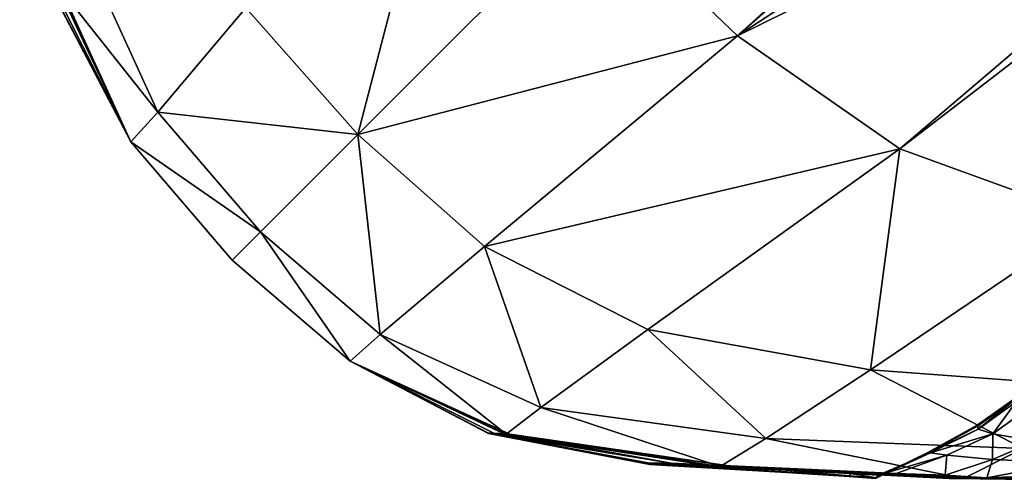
# Model space of a CAD drawing. Header units: millimetres. Extents: x -450 to 450, y -650 to 650.
# Tile 1 of 256: x -450.06 to -436.02, y -650.17 to -643.6. Entities that reach past the tile are written whole.
import ezdxf

# ---------------------------------------------------------------- set-up
doc = ezdxf.new("R2010")
doc.units = ezdxf.units.MM
doc.layers.add('W', color=7, linetype='Continuous', true_color=0x06873a)

msp = doc.modelspace()

# ---------------------------------------------------------------- meshes
at = {"layer": 'W', "color": 46, "true_color": 0x876e08}
mesh = msp.add_polyface(dxfattribs=at)
corners = [(-411.182, -625.17, 313.533), (-413.18, -620.326, 313.533), (-439.823, -643.829, 313.533), (-437.509, -645.439, 313.533), (-415.954, -615.954, 313.533), (-441.871, -641.871, 313.533), (-407.085, -633.23, 313.533), (-431.766, -647.141, 313.533), (-429.085, -647.249, 313.533), (-409.144, -629.363, 313.533), (-434.749, -646.442, 313.533), (-435.836, -648.976, 288.42), (-428.081, -642.366, 286.044), (-428.085, -642.381, 288.983), (-435.836, -648.976, 261.385), (-428.081, -642.366, 259.332), (-431.095, -649.202, 301.505), (-423.329, -642.575, 298.964), (-420.815, -642.564, 299.265), (-427.919, -642.504, 293.316), (-427.355, -642.624, 295.144), (-435.092, -649.256, 297.644), (-426.422, -642.701, 296.753), (-434.148, -649.33, 299.267), (-428.081, -642.366, 158.517), (-428.081, -642.366, 205.664), (-435.836, -648.976, 206.831), (-435.836, -648.976, 158.517), (-405.824, -623.363, 202.292), (-405.824, -623.363, 158.517), (-428.097, -642.425, 291.335), (-435.85, -649.046, 293.787), (-435.668, -649.134, 295.798), (-405.814, -623.369, 282.258), (-425.139, -642.653, 298.077), (-432.86, -649.273, 300.611), (-405.824, -623.363, 279.339), (-420.326, -613.18, 313.533), (-443.829, -639.823, 313.533), (-429.824, -638.889, 3.5), (-437.509, -645.439, 3.5), (-439.823, -643.829, 3.5), (-432.188, -636.863, 3.5), (-441.871, -641.871, 3.5), (-434.534, -634.534, 3.5), (-427.53, -643.644, 3.5), (-421.925, -641.617, 3.5), (-429.085, -647.249, 3.5), (-431.766, -647.141, 3.5), (-418.33, -641.718, 3.5), (-425.996, -647.314, 3.5), (-427.438, -640.325, 3.5), (-434.749, -646.442, 3.5), (-428.085, -642.381, 28.05), (-428.081, -642.366, 30.989), (-435.836, -648.976, 28.614), (-428.081, -642.366, 57.701), (-435.836, -648.976, 55.648), (-420.815, -642.564, 17.769), (-423.329, -642.575, 18.069), (-431.095, -649.201, 15.529), (-434.148, -649.329, 17.766), (-426.422, -642.701, 20.28), (-427.355, -642.624, 21.889), (-435.092, -649.256, 19.39), (-427.919, -642.504, 23.717), (-428.081, -642.366, 111.37), (-435.836, -648.976, 110.202), (-405.824, -623.363, 114.742), (-435.668, -649.134, 21.236), (-428.097, -642.425, 25.698), (-435.85, -649.046, 23.246), (-405.814, -623.369, 34.775), (-425.139, -642.653, 18.957), (-432.86, -649.273, 16.423), (-405.824, -623.363, 37.694), (-436.863, -632.188, 3.5), (-423.719, -618.614, 3.5), (-413.541, -627.442, 3.5), (-416.009, -625.864, 3.5), (-418.614, -623.719, 3.5), (-421.228, -621.228, 3.5)]
mesh.append_faces([[corners[k] for k in face] for face in [(0, 1, 2), (2, 3, 0), (1, 4, 5), (5, 2, 1), (6, 7, 8), (9, 10, 7), (0, 3, 10), (11, 12, 13), (14, 15, 12), (16, 17, 18), (19, 20, 21), (20, 22, 23), (24, 25, 26), (26, 27, 24), (25, 15, 14), (14, 26, 25), (15, 25, 28), (25, 24, 29), (13, 30, 31), (30, 19, 32), (30, 13, 33), (22, 34, 35), (34, 17, 16), (33, 13, 12), (36, 12, 15), (37, 38, 5), (39, 40, 41), (41, 42, 39), (43, 44, 42), (45, 46, 47), (47, 48, 45), (46, 49, 50), (50, 47, 46), (39, 51, 52), (52, 40, 39), (51, 45, 48), (48, 52, 51), (53, 54, 55), (54, 56, 57), (58, 59, 60), (61, 62, 63), (64, 63, 65), (57, 56, 66), (66, 67, 57), (24, 27, 67), (67, 66, 24), (68, 66, 56), (29, 24, 66), (69, 65, 70), (71, 70, 53), (72, 53, 70), (60, 59, 73), (74, 73, 62), (56, 54, 75), (54, 53, 72), (44, 76, 77), (45, 51, 78), (51, 39, 79), (39, 42, 80), (80, 79, 39), (42, 44, 81), (81, 80, 42)]], dxfattribs={"vtx2": -1, "color": 46})
mesh = msp.add_polyface(dxfattribs=at)
corners = [(-437.925, -648.591, 313.533), (-439.418, -649.572, 313.533), (-435.751, -649.715, 313.533), (-441.099, -648.018, 313.533), (-442.626, -649.129, 313.533), (-443.122, -649.507, 313.533), (-440.069, -649.969, 313.533), (-445.234, -645.234, 313.533), (-443.429, -646.832, 313.533), (-439.823, -643.829, 313.533), (-441.871, -641.871, 313.533), (-437.509, -645.439, 313.533), (-436.404, -649.38, 261.543), (-436.404, -649.38, 288.651), (-437.099, -649.766, 288.923), (-437.099, -649.766, 261.75), (-436.401, -649.394, 291.672), (-437.092, -649.769, 291.974), (-434.749, -646.442, 313.533), (-444.915, -648.087, 313.533), (-435.84, -648.994, 291.398), (-435.836, -648.976, 288.42), (-436.404, -649.38, 158.517), (-436.404, -649.38, 206.911), (-437.099, -649.766, 207.023), (-437.099, -649.766, 158.517), (-435.836, -648.976, 206.831), (-435.836, -648.976, 158.517), (-436.392, -649.436, 294.048), (-437.071, -649.777, 294.34), (-436.182, -649.506, 296.03), (-440.768, -649.924, 298.653), (-443.297, -649.496, 299.242), (-443.373, -649.495, 295.524), (-441.073, -649.92, 295.214), (-443.373, -649.498, 292.565), (-443.829, -639.823, 313.533), (-440.069, -649.969, 3.5), (-443.122, -649.507, 3.5), (-442.626, -649.129, 3.5), (-439.418, -649.572, 3.5), (-441.099, -648.018, 3.5), (-437.925, -648.591, 3.5), (-435.751, -649.715, 3.5), (-437.509, -645.439, 3.5), (-443.429, -646.831, 3.5), (-439.823, -643.829, 3.5), (-445.234, -645.234, 3.5), (-441.871, -641.871, 3.5), (-432.188, -636.863, 3.5), (-437.092, -649.769, 25.059), (-436.401, -649.394, 25.361), (-436.404, -649.38, 28.383), (-436.404, -649.38, 55.49), (-437.099, -649.766, 55.283), (-437.099, -649.766, 28.111), (-434.749, -646.442, 3.5), (-444.915, -648.087, 3.5), (-435.836, -648.976, 28.614), (-435.84, -648.994, 25.635), (-436.404, -649.38, 110.122), (-437.099, -649.766, 110.011), (-435.836, -648.976, 110.202), (-436.182, -649.506, 21.004), (-436.392, -649.435, 22.985), (-437.071, -649.777, 22.694), (-443.373, -649.498, 24.468), (-443.373, -649.495, 21.51), (-441.073, -649.92, 21.82), (-443.297, -649.495, 17.791), (-440.768, -649.924, 18.381), (-443.829, -639.823, 3.5)]
mesh.append_faces([[corners[k] for k in face] for face in [(0, 1, 2), (3, 4, 1), (1, 0, 3), (4, 5, 6), (6, 1, 4), (7, 8, 9), (9, 10, 7), (8, 3, 11), (11, 9, 8), (12, 13, 14), (14, 15, 12), (13, 16, 17), (11, 3, 0), (0, 18, 11), (5, 4, 19), (4, 3, 8), (20, 16, 13), (21, 13, 12), (22, 23, 24), (24, 25, 22), (23, 12, 15), (15, 24, 23), (12, 23, 26), (23, 22, 27), (17, 16, 28), (29, 28, 30), (28, 16, 20), (31, 32, 33), (34, 33, 35), (7, 10, 36), (37, 38, 39), (39, 40, 37), (41, 42, 40), (40, 39, 41), (43, 40, 42), (44, 41, 45), (45, 46, 44), (47, 48, 46), (46, 45, 47), (49, 46, 48), (50, 51, 52), (53, 54, 55), (55, 52, 53), (42, 41, 44), (44, 56, 42), (45, 41, 39), (39, 57, 45), (57, 39, 38), (53, 52, 58), (52, 51, 59), (54, 53, 60), (60, 61, 54), (22, 25, 61), (61, 60, 22), (62, 60, 53), (27, 22, 60), (63, 64, 65), (64, 51, 50), (59, 51, 64), (66, 67, 68), (67, 69, 70), (71, 48, 47)]], dxfattribs={"vtx2": -1, "color": 46})
mesh = msp.add_polyface(dxfattribs=at)
corners = [(-449.969, -640.069, 313.533), (-449.507, -643.122, 313.533), (-449.129, -642.626, 313.533), (-449.572, -639.418, 313.533), (-448.018, -641.099, 313.533), (-445.439, -637.509, 313.533), (-446.832, -643.429, 313.533), (-443.829, -639.823, 313.533), (-449.97, -640.095, 310.076), (-449.507, -643.129, 310.301), (-449.507, -643.138, 312.682), (-449.969, -640.134, 312.682), (-449.939, -641.07, 207.129), (-449.939, -641.07, 261.959), (-450.055, -639.125, 261.976), (-449.939, -641.07, 158.517), (-450.055, -639.125, 207.144), (-449.5, -643.373, 158.517), (-449.5, -643.373, 207.111), (-449.5, -643.373, 261.938), (-449.934, -641.071, 292.464), (-449.92, -641.073, 295.214), (-450.02, -639.124, 294.884), (-449.498, -643.373, 292.565), (-449.495, -643.373, 295.524), (-449.496, -643.297, 299.242), (-449.924, -640.768, 298.652), (-449.939, -641.07, 289.225), (-450.046, -639.125, 292.357), (-450.055, -639.125, 289.217), (-449.5, -643.373, 289.23), (-449.509, -643.067, 304.858), (-449.976, -639.848, 303.959), (-448.018, -641.099, 3.5), (-449.129, -642.626, 3.5), (-449.572, -639.418, 3.5), (-449.507, -643.122, 3.5), (-449.969, -640.069, 3.5), (-445.234, -645.234, 3.5), (-446.832, -643.429, 3.5), (-443.829, -639.823, 3.5), (-445.439, -637.509, 3.5), (-449.507, -643.139, 4.351), (-449.969, -640.134, 4.351), (-449.507, -643.129, 6.733), (-449.97, -640.095, 6.958), (-450.055, -639.125, 55.058), (-449.939, -641.07, 55.075), (-449.939, -641.07, 109.905), (-449.5, -643.373, 55.095), (-449.5, -643.373, 109.922), (-450.055, -639.125, 109.89), (-449.924, -640.768, 18.381), (-449.496, -643.297, 17.791), (-449.495, -643.373, 21.51), (-449.92, -641.073, 21.82), (-449.498, -643.373, 24.468), (-449.934, -641.07, 24.569), (-450.02, -639.124, 22.149), (-450.046, -639.125, 24.676), (-449.939, -641.07, 27.809), (-449.5, -643.373, 27.803), (-450.055, -639.125, 27.816), (-449.509, -643.067, 12.175), (-449.976, -639.848, 13.074)]
mesh.append_faces([[corners[k] for k in face] for face in [(0, 1, 2), (2, 3, 0), (3, 2, 4), (5, 4, 6), (6, 7, 5), (8, 9, 10), (10, 11, 8), (1, 0, 11), (11, 10, 1), (6, 4, 2), (12, 13, 14), (15, 12, 16), (17, 18, 12), (12, 15, 17), (18, 19, 13), (13, 12, 18), (20, 21, 22), (23, 24, 21), (21, 20, 23), (24, 25, 26), (26, 21, 24), (27, 20, 28), (13, 27, 29), (19, 30, 27), (27, 13, 19), (30, 23, 20), (20, 27, 30), (25, 31, 32), (32, 26, 25), (31, 9, 8), (8, 32, 31), (33, 34, 35), (34, 36, 37), (37, 35, 34), (38, 39, 40), (39, 33, 41), (36, 42, 43), (43, 37, 36), (42, 44, 45), (45, 43, 42), (34, 33, 39), (46, 47, 48), (47, 49, 50), (50, 48, 47), (17, 15, 48), (48, 50, 17), (51, 48, 15), (52, 53, 54), (54, 55, 52), (56, 57, 55), (55, 54, 56), (58, 55, 57), (59, 57, 60), (57, 56, 61), (61, 60, 57), (49, 47, 60), (60, 61, 49), (62, 60, 47), (44, 63, 64), (64, 45, 44), (63, 53, 52), (52, 64, 63)]], dxfattribs={"vtx2": -1, "color": 46})
mesh = msp.add_polyface(dxfattribs=at)
corners = [(-443.829, -639.823, 313.533), (-446.832, -643.429, 313.533), (-445.234, -645.234, 313.533), (-449.507, -643.122, 313.533), (-449.507, -643.138, 312.682), (-448.469, -645.342, 312.682), (-448.469, -645.342, 313.533), (-449.507, -643.129, 310.301), (-448.469, -645.342, 310.376), (-448.469, -645.342, 292.598), (-449.498, -643.373, 292.565), (-449.5, -643.373, 289.23), (-448.469, -645.342, 289.225), (-449.5, -643.373, 261.938), (-448.469, -645.342, 261.921), (-449.509, -643.067, 304.858), (-448.469, -645.342, 305.158), (-449.496, -643.297, 299.242), (-448.469, -645.342, 299.439), (-448.087, -644.915, 313.533), (-446.623, -646.623, 313.533), (-449.129, -642.626, 313.533), (-449.5, -643.373, 207.111), (-448.469, -645.342, 207.099), (-449.5, -643.373, 158.517), (-448.469, -645.342, 158.517), (-449.495, -643.373, 295.524), (-448.469, -645.342, 295.627), (-449.507, -643.122, 3.5), (-448.469, -645.342, 3.5), (-448.469, -645.342, 4.351), (-449.507, -643.139, 4.351), (-447.025, -647.025, 6.658), (-448.469, -645.342, 6.658), (-449.507, -643.129, 6.733), (-448.469, -645.342, 27.808), (-448.469, -645.342, 24.436), (-447.025, -647.025, 24.437), (-448.469, -645.342, 55.112), (-447.025, -647.025, 27.814), (-449.5, -643.373, 55.095), (-449.5, -643.373, 27.803), (-449.498, -643.373, 24.468), (-448.469, -645.342, 11.875), (-448.469, -645.342, 17.594), (-447.025, -647.025, 11.875), (-449.496, -643.297, 17.791), (-449.509, -643.067, 12.175), (-445.234, -645.234, 3.5), (-446.623, -646.623, 3.5), (-448.087, -644.915, 3.5), (-446.832, -643.429, 3.5), (-449.129, -642.626, 3.5), (-448.469, -645.342, 109.935), (-447.025, -647.025, 55.12), (-447.025, -647.025, 109.94), (-449.5, -643.373, 109.922), (-448.469, -645.342, 21.406), (-447.025, -647.025, 17.594), (-447.025, -647.025, 21.406), (-449.495, -643.373, 21.51)]
mesh.append_faces([[corners[k] for k in face] for face in [(0, 1, 2), (3, 4, 5), (5, 6, 3), (4, 7, 8), (8, 5, 4), (9, 10, 11), (11, 12, 9), (13, 14, 12), (12, 11, 13), (8, 7, 15), (15, 16, 8), (17, 18, 16), (16, 15, 17), (2, 1, 19), (19, 20, 2), (21, 19, 1), (3, 6, 19), (19, 21, 3), (20, 19, 6), (14, 13, 22), (22, 23, 14), (24, 25, 23), (23, 22, 24), (18, 17, 26), (26, 27, 18), (10, 9, 27), (27, 26, 10), (28, 29, 30), (30, 31, 28), (32, 33, 30), (33, 34, 31), (31, 30, 33), (35, 36, 37), (38, 35, 39), (40, 41, 35), (35, 38, 40), (41, 42, 36), (36, 35, 41), (43, 33, 32), (44, 43, 45), (46, 47, 43), (43, 44, 46), (47, 34, 33), (33, 43, 47), (48, 49, 50), (50, 51, 48), (29, 50, 49), (28, 52, 50), (50, 29, 28), (51, 50, 52), (53, 38, 54), (25, 53, 55), (24, 56, 53), (53, 25, 24), (56, 40, 38), (38, 53, 56), (57, 44, 58), (36, 57, 59), (42, 60, 57), (57, 36, 42), (60, 46, 44), (44, 57, 60)]], dxfattribs={"vtx2": -1, "color": 46})
mesh = msp.add_polyface(dxfattribs=at)
corners = [(-443.122, -649.507, 313.533), (-445.342, -648.469, 313.533), (-445.342, -648.469, 312.682), (-443.139, -649.507, 312.682), (-445.342, -648.469, 310.376), (-443.129, -649.507, 310.301), (-445.342, -648.469, 289.225), (-445.342, -648.469, 292.597), (-447.025, -647.025, 292.596), (-443.373, -649.5, 261.938), (-443.373, -649.5, 289.23), (-445.342, -648.469, 261.921), (-443.373, -649.498, 292.565), (-445.342, -648.469, 305.158), (-447.025, -647.025, 310.376), (-443.297, -649.496, 299.242), (-443.067, -649.509, 304.858), (-445.342, -648.469, 299.439), (-445.234, -645.234, 313.533), (-446.623, -646.623, 313.533), (-444.915, -648.087, 313.533), (-443.429, -646.832, 313.533), (-442.626, -649.129, 313.533), (-445.342, -648.469, 207.099), (-447.025, -647.025, 261.914), (-445.342, -648.469, 158.517), (-447.025, -647.025, 207.094), (-443.373, -649.5, 158.517), (-443.373, -649.499, 207.111), (-445.342, -648.469, 295.627), (-447.025, -647.025, 299.439), (-443.373, -649.495, 295.524), (-443.122, -649.507, 3.5), (-443.139, -649.507, 4.351), (-445.342, -648.469, 4.351), (-445.342, -648.469, 3.5), (-443.129, -649.507, 6.733), (-445.342, -648.469, 6.658), (-447.025, -647.025, 6.658), (-447.025, -647.025, 24.437), (-445.342, -648.469, 24.436), (-445.342, -648.469, 27.808), (-443.373, -649.498, 24.468), (-443.373, -649.5, 27.803), (-443.373, -649.5, 55.095), (-445.342, -648.469, 55.112), (-445.342, -648.469, 11.875), (-443.067, -649.509, 12.175), (-443.297, -649.495, 17.791), (-445.342, -648.469, 17.594), (-447.025, -647.025, 11.875), (-445.234, -645.234, 3.5), (-443.429, -646.831, 3.5), (-444.915, -648.087, 3.5), (-446.623, -646.623, 3.5), (-447.025, -647.025, 55.12), (-445.342, -648.469, 109.935), (-443.373, -649.499, 109.922), (-447.025, -647.025, 109.94), (-447.025, -647.025, 17.594), (-445.342, -648.469, 21.406), (-443.373, -649.495, 21.51), (-447.025, -647.025, 21.406)]
mesh.append_faces([[corners[k] for k in face] for face in [(0, 1, 2), (2, 3, 0), (4, 5, 3), (3, 2, 4), (6, 7, 8), (9, 10, 6), (6, 11, 9), (10, 12, 7), (7, 6, 10), (13, 4, 14), (15, 16, 13), (13, 17, 15), (16, 5, 4), (4, 13, 16), (18, 19, 20), (20, 21, 18), (1, 20, 19), (20, 1, 0), (21, 20, 22), (23, 11, 24), (25, 23, 26), (27, 28, 23), (23, 25, 27), (28, 9, 11), (11, 23, 28), (29, 17, 30), (12, 31, 29), (29, 7, 12), (31, 15, 17), (17, 29, 31), (32, 33, 34), (34, 35, 32), (33, 36, 37), (37, 34, 33), (34, 37, 38), (39, 40, 41), (40, 42, 43), (43, 41, 40), (44, 45, 41), (41, 43, 44), (38, 37, 46), (37, 36, 47), (47, 46, 37), (48, 49, 46), (46, 47, 48), (50, 46, 49), (51, 52, 53), (53, 54, 51), (32, 35, 53), (54, 53, 35), (55, 45, 56), (45, 44, 57), (57, 56, 45), (27, 25, 56), (56, 57, 27), (58, 56, 25), (59, 49, 60), (49, 48, 61), (61, 60, 49), (42, 40, 60), (60, 61, 42), (62, 60, 40)]], dxfattribs={"vtx2": -1, "color": 46})
mesh = msp.add_polyface(dxfattribs=at)
corners = [(-445.342, -648.469, 313.533), (-447.025, -647.025, 313.533), (-447.025, -647.025, 312.682), (-445.342, -648.469, 312.682), (-447.025, -647.025, 310.376), (-445.342, -648.469, 310.376), (-447.025, -647.025, 292.596), (-447.025, -647.025, 289.22), (-445.342, -648.469, 289.225), (-447.025, -647.025, 261.914), (-445.342, -648.469, 261.921), (-447.025, -647.025, 305.158), (-445.342, -648.469, 305.158), (-447.025, -647.025, 299.439), (-445.342, -648.469, 299.439), (-446.623, -646.623, 313.533), (-447.025, -647.025, 207.094), (-445.342, -648.469, 207.099), (-447.025, -647.025, 158.517), (-445.342, -648.469, 158.517), (-447.025, -647.025, 295.627), (-445.342, -648.469, 295.627), (-445.342, -648.469, 292.597), (-448.469, -645.342, 312.682), (-448.469, -645.342, 310.376), (-448.469, -645.342, 313.533), (-448.469, -645.342, 292.598), (-448.469, -645.342, 289.225), (-448.469, -645.342, 261.921), (-448.469, -645.342, 305.158), (-448.469, -645.342, 299.439), (-448.469, -645.342, 207.099), (-448.469, -645.342, 158.517), (-448.469, -645.342, 295.627), (-447.025, -647.025, 6.658), (-447.025, -647.025, 4.351), (-445.342, -648.469, 4.351), (-447.025, -647.025, 3.5), (-445.342, -648.469, 3.5), (-445.342, -648.469, 27.808), (-447.025, -647.025, 27.814), (-447.025, -647.025, 24.437), (-445.342, -648.469, 55.112), (-447.025, -647.025, 55.12), (-445.342, -648.469, 11.875), (-447.025, -647.025, 11.875), (-445.342, -648.469, 17.594), (-447.025, -647.025, 17.594), (-446.623, -646.623, 3.5), (-445.342, -648.469, 109.935), (-447.025, -647.025, 109.94), (-445.342, -648.469, 21.406), (-447.025, -647.025, 21.406), (-445.342, -648.469, 24.436), (-448.469, -645.342, 3.5), (-448.469, -645.342, 4.351), (-448.469, -645.342, 27.808), (-448.469, -645.342, 55.112), (-448.469, -645.342, 11.875), (-448.469, -645.342, 17.594), (-448.469, -645.342, 109.935), (-448.469, -645.342, 21.406), (-448.469, -645.342, 24.436)]
mesh.append_faces([[corners[k] for k in face] for face in [(0, 1, 2), (2, 3, 0), (4, 5, 3), (3, 2, 4), (6, 7, 8), (7, 9, 10), (10, 8, 7), (4, 11, 12), (11, 13, 14), (14, 12, 11), (15, 1, 0), (9, 16, 17), (16, 18, 19), (13, 20, 21), (20, 6, 22), (22, 21, 20), (4, 2, 23), (23, 24, 4), (2, 1, 25), (25, 23, 2), (6, 26, 27), (27, 7, 6), (28, 9, 7), (7, 27, 28), (4, 24, 29), (29, 11, 4), (30, 13, 11), (11, 29, 30), (25, 1, 15), (9, 28, 31), (31, 16, 9), (32, 18, 16), (16, 31, 32), (13, 30, 33), (33, 20, 13), (26, 6, 20), (20, 33, 26), (34, 35, 36), (35, 37, 38), (38, 36, 35), (39, 40, 41), (42, 43, 40), (40, 39, 42), (44, 45, 34), (46, 47, 45), (38, 37, 48), (49, 50, 43), (19, 18, 50), (51, 52, 47), (53, 41, 52), (54, 37, 35), (35, 55, 54), (55, 35, 34), (41, 40, 56), (40, 43, 57), (34, 45, 58), (45, 47, 59), (48, 37, 54), (43, 50, 60), (50, 18, 32), (47, 52, 61), (52, 41, 62)]], dxfattribs={"vtx2": -1, "color": 46})
mesh = msp.add_polyface(dxfattribs=at)
corners = [(-435.751, -649.715, 313.533), (-434.331, -648.858, 313.533), (-437.925, -648.591, 313.533), (-436.599, -650.142, 313.533), (-436.728, -650.142, 312.682), (-434.53, -650.167, 312.682), (-434.202, -650.06, 313.321), (-436.805, -650.142, 310.652), (-434.667, -650.161, 310.85), (-436.776, -650.142, 306.263), (-434.683, -650.14, 307.056), (-436.62, -650.142, 302.009), (-434.583, -650.118, 303.382), (-434.749, -646.442, 313.533), (-436.404, -649.38, 288.651), (-435.836, -648.976, 288.42), (-435.84, -648.994, 291.398), (-436.404, -649.38, 261.543), (-435.836, -648.976, 261.385), (-434.59, -649.669, 299.518), (-435.577, -649.607, 297.869), (-435.092, -649.256, 297.644), (-434.148, -649.33, 299.267), (-436.182, -649.506, 296.03), (-435.668, -649.134, 295.798), (-435.836, -648.976, 206.831), (-435.836, -648.976, 158.517), (-436.404, -649.38, 206.911), (-434.065, -650.049, 301.558), (-436.268, -650.13, 299.72), (-435.129, -649.917, 299.764), (-436.392, -649.436, 294.048), (-435.85, -649.046, 293.787), (-436.188, -649.872, 298.109), (-436.319, -650.142, 300.382), (-434.374, -650.107, 301.911), (-437.925, -648.591, 3.5), (-434.331, -648.858, 3.5), (-435.751, -649.715, 3.5), (-436.599, -650.142, 3.5), (-434.202, -650.06, 3.713), (-434.53, -650.167, 4.351), (-436.728, -650.142, 4.351), (-434.667, -650.161, 6.183), (-436.805, -650.142, 6.382), (-434.683, -650.14, 9.977), (-436.776, -650.142, 10.77), (-434.583, -650.118, 13.651), (-436.62, -650.142, 15.025), (-434.749, -646.442, 3.5), (-435.836, -648.976, 28.614), (-435.836, -648.976, 55.648), (-436.404, -649.38, 55.49), (-435.84, -648.994, 25.635), (-436.404, -649.38, 28.383), (-434.59, -649.669, 17.516), (-434.148, -649.329, 17.766), (-435.092, -649.256, 19.39), (-435.577, -649.607, 19.165), (-435.668, -649.134, 21.236), (-436.182, -649.506, 21.004), (-435.836, -648.976, 110.202), (-436.404, -649.38, 110.122), (-435.129, -649.917, 17.269), (-436.268, -650.13, 17.314), (-434.065, -650.049, 15.475), (-435.85, -649.046, 23.246), (-436.392, -649.435, 22.985), (-436.188, -649.872, 18.925), (-434.374, -650.107, 15.122), (-436.319, -650.142, 16.651)]
mesh.append_faces([[corners[k] for k in face] for face in [(0, 1, 2), (3, 4, 5), (5, 6, 3), (4, 7, 8), (8, 5, 4), (7, 9, 10), (10, 8, 7), (9, 11, 12), (12, 10, 9), (13, 2, 1), (0, 3, 6), (14, 15, 16), (17, 18, 15), (19, 20, 21), (21, 22, 19), (20, 23, 24), (24, 21, 20), (25, 18, 17), (26, 25, 27), (28, 29, 30), (23, 31, 32), (32, 24, 23), (16, 32, 31), (23, 20, 33), (20, 19, 30), (30, 33, 20), (33, 30, 29), (11, 34, 35), (35, 12, 11), (34, 29, 28), (28, 35, 34), (36, 37, 38), (39, 40, 41), (41, 42, 39), (43, 44, 42), (42, 41, 43), (44, 43, 45), (45, 46, 44), (47, 48, 46), (46, 45, 47), (37, 36, 49), (40, 39, 38), (50, 51, 52), (53, 50, 54), (55, 56, 57), (57, 58, 55), (59, 60, 58), (58, 57, 59), (52, 51, 61), (62, 61, 26), (63, 64, 65), (60, 59, 66), (66, 67, 60), (67, 66, 53), (68, 58, 60), (64, 63, 68), (63, 55, 58), (58, 68, 63), (48, 47, 69), (69, 70, 48), (65, 64, 70), (70, 69, 65)]], dxfattribs={"vtx2": -1, "color": 46})
mesh = msp.add_polyface(dxfattribs=at)
corners = [(-436.599, -650.142, 313.533), (-435.751, -649.715, 313.533), (-439.418, -649.572, 313.533), (-440.069, -649.969, 313.533), (-437.099, -649.766, 288.923), (-437.092, -649.769, 291.974), (-437.847, -650.131, 292.289), (-437.099, -649.766, 261.75), (-437.857, -650.142, 289.215), (-436.404, -649.38, 288.651), (-443.122, -649.507, 313.533), (-443.139, -649.507, 312.682), (-440.134, -649.969, 312.682), (-443.129, -649.507, 310.301), (-440.095, -649.97, 310.076), (-437.099, -649.766, 207.023), (-437.857, -650.142, 261.981), (-437.099, -649.766, 158.517), (-437.857, -650.142, 207.149), (-437.071, -649.777, 294.34), (-436.392, -649.436, 294.048), (-436.182, -649.506, 296.03), (-436.836, -649.807, 296.293), (-437.817, -650.095, 294.646), (-436.188, -649.872, 298.109), (-436.861, -650.095, 298.357), (-441.07, -649.939, 261.959), (-443.373, -649.5, 261.938), (-443.373, -649.499, 207.111), (-441.07, -649.939, 207.129), (-443.373, -649.5, 158.517), (-441.07, -649.939, 158.517), (-443.373, -649.495, 295.524), (-441.073, -649.92, 295.214), (-440.768, -649.924, 298.653), (-443.373, -649.498, 292.565), (-441.071, -649.934, 292.464), (-443.373, -649.5, 289.23), (-441.07, -649.939, 289.225), (-443.067, -649.509, 304.858), (-439.848, -649.976, 303.959), (-443.297, -649.496, 299.242), (-436.599, -650.142, 3.5), (-440.069, -649.969, 3.5), (-439.418, -649.572, 3.5), (-435.751, -649.715, 3.5), (-437.847, -650.13, 24.744), (-437.092, -649.769, 25.059), (-437.099, -649.766, 28.111), (-436.404, -649.38, 28.383), (-437.857, -650.142, 27.819), (-437.099, -649.766, 55.283), (-440.095, -649.97, 6.958), (-443.129, -649.507, 6.733), (-443.139, -649.507, 4.351), (-440.134, -649.969, 4.351), (-443.122, -649.507, 3.5), (-437.857, -650.142, 55.052), (-437.099, -649.766, 110.011), (-437.857, -650.142, 109.885), (-437.071, -649.777, 22.694), (-436.836, -649.807, 20.74), (-437.817, -650.095, 22.388), (-436.182, -649.506, 21.004), (-436.392, -649.435, 22.985), (-436.188, -649.872, 18.925), (-436.861, -650.095, 18.677), (-443.373, -649.499, 109.922), (-441.07, -649.939, 109.905), (-443.373, -649.5, 55.095), (-441.07, -649.939, 55.075), (-441.073, -649.92, 21.82), (-441.071, -649.934, 24.569), (-443.373, -649.498, 24.468), (-440.768, -649.924, 18.381), (-443.373, -649.495, 21.51), (-443.373, -649.5, 27.803), (-441.07, -649.939, 27.809), (-443.297, -649.495, 17.791), (-443.067, -649.509, 12.175), (-439.848, -649.976, 13.074)]
mesh.append_faces([[corners[k] for k in face] for face in [(0, 1, 2), (2, 3, 0), (4, 5, 6), (7, 4, 8), (5, 4, 9), (10, 11, 12), (12, 3, 10), (11, 13, 14), (14, 12, 11), (15, 7, 16), (17, 15, 18), (6, 5, 19), (20, 19, 5), (21, 22, 19), (23, 19, 22), (24, 22, 21), (22, 24, 25), (26, 27, 28), (28, 29, 26), (30, 31, 29), (29, 28, 30), (32, 33, 34), (35, 36, 33), (36, 35, 37), (37, 38, 36), (27, 26, 38), (38, 37, 27), (13, 39, 40), (40, 14, 13), (39, 41, 34), (34, 40, 39), (42, 43, 44), (44, 45, 42), (46, 47, 48), (49, 48, 47), (50, 48, 51), (52, 53, 54), (54, 55, 52), (56, 43, 55), (55, 54, 56), (57, 51, 58), (59, 58, 17), (60, 47, 46), (61, 60, 62), (60, 61, 63), (47, 60, 64), (63, 61, 65), (66, 65, 61), (30, 67, 68), (68, 31, 30), (67, 69, 70), (70, 68, 67), (71, 72, 73), (74, 71, 75), (69, 76, 77), (77, 70, 69), (76, 73, 72), (72, 77, 76), (78, 79, 80), (80, 74, 78), (79, 53, 52), (52, 80, 79)]], dxfattribs={"vtx2": -1, "color": 46})
mesh = msp.add_polyface(dxfattribs=at)
corners = [(-437.847, -650.131, 292.289), (-437.817, -650.095, 294.646), (-438.212, -650.07, 294.723), (-438.224, -650.102, 292.309), (-437.559, -650.071, 296.572), (-437.964, -650.052, 296.727), (-437.857, -650.142, 289.215), (-437.099, -649.766, 288.923), (-437.857, -650.142, 261.981), (-437.099, -649.766, 261.75), (-436.805, -650.142, 310.652), (-436.728, -650.142, 312.682), (-440.134, -649.969, 312.682), (-436.599, -650.142, 313.533), (-440.069, -649.969, 313.533), (-438.229, -650.113, 289.215), (-438.229, -650.113, 261.981), (-437.857, -650.142, 207.149), (-437.099, -649.766, 207.023), (-437.857, -650.142, 158.517), (-437.099, -649.766, 158.517), (-437.071, -649.777, 294.34), (-436.836, -649.807, 296.293), (-436.861, -650.095, 298.357), (-437.257, -650.084, 298.59), (-436.268, -650.13, 299.72), (-436.319, -650.142, 300.382), (-436.62, -650.142, 302.009), (-438.102, -650.052, 300.049), (-436.188, -649.872, 298.109), (-436.776, -650.142, 306.263), (-439.848, -649.976, 303.959), (-440.095, -649.97, 310.076), (-438.229, -650.113, 207.149), (-438.229, -650.113, 158.517), (-437.847, -650.13, 24.744), (-438.224, -650.102, 24.725), (-438.211, -650.07, 22.31), (-437.817, -650.095, 22.388), (-437.964, -650.052, 20.306), (-437.559, -650.071, 20.461), (-437.099, -649.766, 28.111), (-437.857, -650.142, 27.819), (-437.099, -649.766, 55.283), (-437.857, -650.142, 55.052), (-440.134, -649.969, 4.351), (-436.728, -650.142, 4.351), (-436.805, -650.142, 6.382), (-440.069, -649.969, 3.5), (-436.599, -650.142, 3.5), (-438.229, -650.113, 55.052), (-438.229, -650.113, 27.819), (-437.099, -649.766, 110.011), (-437.857, -650.142, 109.885), (-437.071, -649.777, 22.694), (-436.836, -649.807, 20.74), (-437.257, -650.084, 18.443), (-436.861, -650.095, 18.677), (-438.102, -650.052, 16.984), (-436.62, -650.142, 15.025), (-436.319, -650.142, 16.651), (-436.268, -650.13, 17.314), (-436.188, -649.872, 18.925), (-439.848, -649.976, 13.074), (-436.776, -650.142, 10.77), (-438.229, -650.113, 109.885)]
mesh.append_faces([[corners[k] for k in face] for face in [(0, 1, 2), (2, 3, 0), (1, 4, 5), (5, 2, 1), (0, 6, 7), (6, 8, 9), (10, 11, 12), (11, 13, 14), (8, 6, 15), (15, 16, 8), (6, 0, 3), (3, 15, 6), (8, 17, 18), (17, 19, 20), (21, 1, 0), (22, 4, 1), (4, 23, 24), (24, 5, 4), (23, 25, 26), (26, 24, 23), (27, 28, 24), (24, 26, 27), (5, 24, 28), (25, 23, 29), (23, 4, 22), (27, 30, 31), (30, 10, 32), (19, 17, 33), (33, 34, 19), (17, 8, 16), (16, 33, 17), (35, 36, 37), (37, 38, 35), (39, 40, 38), (38, 37, 39), (41, 42, 35), (43, 44, 42), (45, 46, 47), (48, 49, 46), (44, 50, 51), (51, 42, 44), (36, 35, 42), (42, 51, 36), (52, 53, 44), (20, 19, 53), (35, 38, 54), (38, 40, 55), (40, 39, 56), (56, 57, 40), (58, 56, 39), (59, 60, 56), (56, 58, 59), (60, 61, 57), (57, 56, 60), (55, 40, 57), (62, 57, 61), (63, 64, 59), (47, 64, 63), (19, 34, 65), (65, 53, 19), (50, 44, 53), (53, 65, 50)]], dxfattribs={"vtx2": -1, "color": 46})
mesh = msp.add_polyface(dxfattribs=at)
corners = [(-438.868, -650.01, 297.286), (-439.124, -650.02, 294.884), (-438.212, -650.07, 294.723), (-437.964, -650.052, 296.727), (-439.125, -650.046, 292.357), (-438.224, -650.102, 292.309), (-440.134, -649.969, 312.682), (-440.095, -649.97, 310.076), (-436.805, -650.142, 310.652), (-440.069, -649.969, 313.533), (-436.728, -650.142, 312.682), (-439.125, -650.055, 289.217), (-438.229, -650.113, 289.215), (-439.125, -650.055, 261.976), (-438.229, -650.113, 261.981), (-438.102, -650.052, 300.049), (-441.07, -649.939, 261.959), (-441.07, -649.939, 207.129), (-439.125, -650.055, 207.144), (-441.07, -649.939, 158.517), (-439.125, -650.055, 158.517), (-440.768, -649.924, 298.653), (-441.073, -649.92, 295.214), (-441.071, -649.934, 292.464), (-441.07, -649.939, 289.225), (-439.848, -649.976, 303.959), (-436.62, -650.142, 302.009), (-436.776, -650.142, 306.263), (-438.229, -650.113, 207.149), (-438.229, -650.113, 158.517), (-438.224, -650.102, 24.725), (-439.125, -650.046, 24.676), (-439.124, -650.02, 22.149), (-438.211, -650.07, 22.31), (-438.868, -650.01, 19.747), (-437.964, -650.052, 20.306), (-436.805, -650.142, 6.382), (-440.095, -649.97, 6.958), (-440.134, -649.969, 4.351), (-436.728, -650.142, 4.351), (-440.069, -649.969, 3.5), (-438.229, -650.113, 55.052), (-439.125, -650.055, 55.058), (-439.125, -650.055, 27.816), (-438.229, -650.113, 27.819), (-438.102, -650.052, 16.984), (-439.125, -650.055, 109.89), (-441.07, -649.939, 109.905), (-441.07, -649.939, 55.075), (-441.073, -649.92, 21.82), (-440.768, -649.924, 18.381), (-441.071, -649.934, 24.569), (-441.07, -649.939, 27.809), (-436.62, -650.142, 15.025), (-439.848, -649.976, 13.074), (-438.229, -650.113, 109.885)]
mesh.append_faces([[corners[k] for k in face] for face in [(0, 1, 2), (2, 3, 0), (1, 4, 5), (5, 2, 1), (6, 7, 8), (9, 6, 10), (4, 11, 12), (12, 5, 4), (11, 13, 14), (14, 12, 11), (15, 0, 3), (13, 16, 17), (17, 18, 13), (19, 20, 18), (18, 17, 19), (0, 21, 22), (22, 1, 0), (23, 4, 1), (1, 22, 23), (4, 23, 24), (24, 11, 4), (16, 13, 11), (11, 24, 16), (25, 15, 26), (7, 25, 27), (0, 15, 25), (25, 21, 0), (13, 18, 28), (28, 14, 13), (18, 20, 29), (29, 28, 18), (30, 31, 32), (32, 33, 30), (34, 35, 33), (33, 32, 34), (36, 37, 38), (39, 38, 40), (41, 42, 43), (43, 44, 41), (31, 30, 44), (44, 43, 31), (35, 34, 45), (42, 46, 47), (47, 48, 42), (46, 20, 19), (19, 47, 46), (34, 32, 49), (49, 50, 34), (32, 31, 51), (51, 49, 32), (31, 43, 52), (52, 51, 31), (43, 42, 48), (48, 52, 43), (53, 45, 54), (45, 34, 50), (50, 54, 45), (54, 37, 36), (29, 20, 46), (46, 55, 29), (42, 41, 55), (55, 46, 42)]], dxfattribs={"vtx2": -1, "color": 46})

doc.saveas('drawing.dxf')
